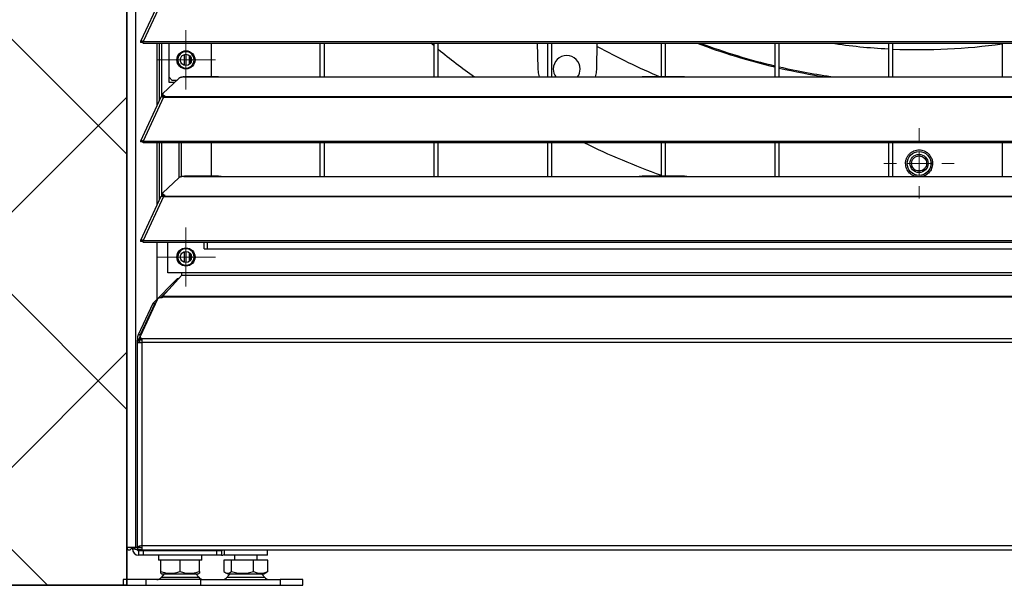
# Model space of a CAD drawing. Header units: millimetres. Extents: x 0 to 39025, y -31299 to 8400.
# Tile 73 of 209: x 6556 to 6990, y -9183 to -8934. Entities that reach past the tile are written whole.
import ezdxf

# ---------------------------------------------------------------- set-up
doc = ezdxf.new("R2010")
doc.units = ezdxf.units.MM
doc.layers.add('ODMIKI funkcionalni', color=253, linetype='Continuous')
doc.layers.add('ODMIKI varnostni', color=252, linetype='Continuous')

# ---------------------------------------------------------------- blocks, each defined once
blk = doc.blocks.new('SW_CENTERMARKSYMBOL_10')
at = {"color": 0, "linetype": 'Continuous', "lineweight": 18}
for p, q in [((0, 5), (0, 6.5)), ((0, 0), (0, 2.5)), ((-5, 0), (-6.5, 0)), ((0, 0), (-2.5, 0)), ((0, 0), (0, -2.5)), ((0, 0), (2.5, 0)), ((5, 0), (6.5, 0)), ((0, -5), (0, -6.5))]:
    blk.add_line(p, q, dxfattribs=at)
blk = doc.blocks.new('SW_CENTERMARKSYMBOL_11')
at = {"color": 0, "linetype": 'Continuous', "lineweight": 18}
for p, q in [((0, 2.5), (0, 4.9585)), ((0, 0), (0, 2.5)), ((-2.5, 0), (-4.9585, 0)), ((0, 0), (-2.5, 0)), ((0, 0), (0, -2.5)), ((0, 0), (2.5, 0)), ((2.5, 0), (4.9585, 0)), ((0, -2.5), (0, -4.9585))]:
    blk.add_line(p, q, dxfattribs=at)
blk = doc.blocks.new('SW_CENTERMARKSYMBOL_13')
at = {"color": 0, "linetype": 'Continuous', "lineweight": 18}
for p, q in [((0, 5), (0, 7.735)), ((0, 0), (0, 2.5)), ((-5, 0), (-7.735, 0)), ((0, 0), (-2.5, 0)), ((0, 0), (0, -2.5)), ((0, 0), (2.5, 0)), ((5, 0), (7.735, 0)), ((0, -5), (0, -7.735))]:
    blk.add_line(p, q, dxfattribs=at)
blk = doc.blocks.new('SW_CENTERMARKSYMBOL_15')
at = {"color": 0, "linetype": 'Continuous', "lineweight": 18}
for p, q in [((0, 2.5), (0, 4.9585)), ((0, 0), (0, 2.5)), ((-2.5, 0), (-4.9585, 0)), ((0, 0), (-2.5, 0)), ((0, 0), (0, -2.5)), ((0, 0), (2.5, 0)), ((2.5, 0), (4.9585, 0)), ((0, -2.5), (0, -4.9585))]:
    blk.add_line(p, q, dxfattribs=at)
blk = doc.blocks.new('SW_CENTERMARKSYMBOL_17')
at = {"color": 0, "linetype": 'Continuous', "lineweight": 18}
for p, q in [((0, 5), (0, 6.5)), ((0, 0), (0, 2.5)), ((-5, 0), (-6.5, 0)), ((0, 0), (-2.5, 0)), ((0, 0), (0, -2.5)), ((0, 0), (2.5, 0)), ((5, 0), (6.5, 0)), ((0, -5), (0, -6.5))]:
    blk.add_line(p, q, dxfattribs=at)
blk = doc.blocks.new('Adapt 2 S (spredaj)')
at = {"linetype": 'Continuous', "lineweight": 25}
for p, q in [((0, 16.6), (0, 885.35)), ((3.9, 16.6), (3.9, 886.03)), ((14.94, 258.45), (6.04, 239.16)), ((16.11, 258.46), (7.19, 239.14)), ((6.87, 238.77), (6.11, 238.77)), ((7.19, 239.14), (7.21, 239.13)), ((7.19, 238.49), (7.19, 239.14)), ((7.19, 238.49), (7.21, 238.48)), ((7.21, 239.13), (1142.79, 239.13)), ((7.21, 238.48), (7.21, 239.13)), ((7.21, 238.48), (1142.79, 238.48)), ((13.29, 211.11), (13.29, 238.48)), ((14.38, 213.49), (14.38, 238.48)), ((15.34, 214.89), (15.34, 238.48)), ((18.59, 221.1), (18.59, 238.48)), ((37, 238.48), (37, 223.68)), ((85, 223.6), (85, 238.48)), ((87, 223.6), (87, 238.48)), ((135, 237.4), (133.69, 238.48)), ((135, 238.48), (135, 223.6)), ((137, 223.6), (137, 238.48)), ((180.56, 238.48), (180.75, 227.52)), ((185, 238.48), (185, 223.6)), ((187, 223.6), (187, 238.48)), ((206.75, 227.52), (206.94, 238.48)), ((235, 238.48), (235, 223.68)), ((237, 223.68), (237, 238.48)), ((285, 238.48), (285, 223.6)), ((287, 223.6), (287, 238.48)), ((335, 238.48), (335, 223.6)), ((337, 223.6), (337, 238.48)), ((385, 238.48), (385, 223.6)), ((25.2, 233.44), (25.2, 228.76)), ((26, 228.64), (26, 233.56)), ((27.5, 229.18), (27.5, 233.02)), ((27.8, 232.73), (27.8, 229.47)), ((22.84, 222.98), (15.84, 216.33)), ((18.59, 223.48), (19.96, 222.1)), ((20.86, 221.1), (18.59, 221.1)), ((21.91, 222.1), (19.96, 222.1)), ((25, 223.6), (25.28, 223.65)), ((25, 223.6), (42, 223.6)), ((40.31, 223.68), (25.28, 223.68)), ((42, 223.6), (225, 223.6)), ((225, 223.6), (247, 223.6)), ((245.31, 223.68), (226.65, 223.68)), ((247, 223.6), (818, 223.6)), ((14.94, 214.7), (6.04, 195.41)), ((16.11, 214.71), (7.19, 195.39)), ((15.62, 214.89), (15.79, 215.06)), ((15.7, 216.05), (15.7, 215.29)), ((16.11, 214.72), (16.11, 214.71)), ((16.11, 214.71), (16.21, 214.71)), ((16.19, 214.71), (16.21, 214.74)), ((16.21, 214.93), (16.67, 215.36)), ((16.21, 214.71), (16.21, 214.93)), ((16.21, 214.93), (1133.33, 214.93)), ((16.21, 214.71), (1133.33, 214.71)), ((6.87, 195.02), (6.11, 195.02)), ((7.19, 195.39), (7.21, 195.38)), ((7.19, 194.74), (7.19, 195.39)), ((7.21, 195.38), (1142.79, 195.38)), ((7.21, 194.73), (7.21, 195.38)), ((7.19, 194.74), (7.21, 194.73)), ((7.21, 194.73), (1142.79, 194.73)), ((13.29, 167.36), (13.29, 194.73)), ((14.38, 169.74), (14.38, 194.73)), ((15.34, 171.14), (15.34, 194.73)), ((23.01, 179.35), (23.01, 194.73)), ((23.96, 179.7), (23.96, 194.73)), ((37, 194.73), (37, 179.93)), ((85, 179.85), (85, 194.73)), ((87, 179.85), (87, 194.73)), ((135, 194.73), (135, 179.85)), ((137, 179.85), (137, 194.73)), ((185, 194.73), (185, 179.85)), ((187, 179.85), (187, 194.73)), ((235, 194.73), (235, 179.93)), ((237, 179.93), (237, 194.73)), ((285, 194.73), (285, 179.85)), ((287, 179.85), (287, 194.73)), ((335, 194.73), (335, 179.85)), ((337, 179.85), (337, 194.73)), ((385, 194.73), (385, 179.85)), ((22.84, 179.23), (15.84, 172.58)), ((25, 179.85), (25.28, 179.9)), ((25, 179.85), (42, 179.85)), ((40.31, 179.93), (25.28, 179.93)), ((42, 179.85), (225, 179.85)), ((225, 179.85), (247, 179.85)), ((245.31, 179.93), (226.65, 179.93)), ((247, 179.85), (818, 179.85)), ((14.94, 170.95), (6.04, 151.66)), ((16.11, 170.96), (7.19, 151.64)), ((15.62, 171.14), (15.79, 171.31)), ((15.7, 172.3), (15.7, 171.54)), ((16.11, 170.97), (16.11, 170.96)), ((16.11, 170.96), (16.21, 170.96)), ((16.19, 170.96), (16.21, 170.99)), ((16.21, 171.18), (16.67, 171.61)), ((16.21, 170.96), (16.21, 171.18)), ((16.21, 171.18), (1133.33, 171.18)), ((16.21, 170.96), (1133.33, 170.96)), ((7.19, 151.64), (7.21, 151.63)), ((7.19, 150.99), (7.19, 151.64)), ((7.21, 151.63), (1142.79, 151.63)), ((7.21, 150.98), (7.21, 151.63)), ((6.87, 151.27), (6.11, 151.27)), ((7.19, 150.99), (7.21, 150.98)), ((7.21, 150.98), (1142.79, 150.98)), ((13.29, 125.96), (13.29, 150.98)), ((17.96, 137.41), (17.96, 150.98)), ((33.96, 147.95), (33.96, 150.98)), ((33.96, 147.95), (1116.04, 147.95)), ((35.5, 147.95), (35.5, 150.98)), ((25.2, 146.74), (25.2, 142.06)), ((26, 141.94), (26, 146.86)), ((27.5, 142.48), (27.5, 146.32)), ((27.8, 146.03), (27.8, 142.77)), ((22.06, 134.73), (11.34, 124.01)), ((24.11, 136.46), (15.62, 127.05)), ((24.11, 137.41), (17.96, 137.41)), ((22.55, 134.73), (22.06, 134.73)), ((1125.89, 137.41), (24.11, 137.41)), ((24.11, 136.46), (24.11, 137.41)), ((24.11, 136.46), (1125.89, 136.46)), ((18.27, 129.98), (14.74, 126.46)), ((13.25, 125.62), (5.95, 109.7)), ((15.57, 126.48), (15.07, 126.48)), ((15.57, 126.77), (15.57, 126.48)), ((1134.43, 126.77), (15.57, 126.77)), ((1134.38, 127.05), (15.62, 127.05)), ((11.34, 124.01), (4.9, 110.12)), ((12.29, 124.01), (5.85, 110.12)), ((11.34, 124.01), (12.29, 124.01)), ((12.69, 124.4), (12.29, 124.01)), ((4.62, 108.46), (5.57, 108.46)), ((4.62, 108.46), (4.62, 107.77)), ((5.85, 110.12), (4.9, 110.12)), ((5.57, 108.46), (5.57, 107.77)), ((5.88, 109.4), (5.88, 108.58)), ((1143.34, 108.48), (6.66, 108.48)), ((4.52, 107.55), (4.52, 16.65)), ((4.52, 107.55), (5.52, 107.55)), ((5.57, 107.77), (4.62, 107.77)), ((4.79, 106.85), (6.52, 106.85)), ((5.57, 107.77), (5.57, 107.12)), ((6.52, 106.85), (6.52, 17.55)), ((1143.48, 106.85), (6.52, 106.85)), ((6.52, 17.55), (6.52, 15.55)), ((6.52, 17.55), (1143.48, 17.55)), ((3.9, 16.6), (0, 16.6)), ((2.4, 16.6), (2.4, 16.05)), ((2.4, 16.05), (3.6, 16.05)), ((3.9, 16.6), (4.45, 16.6)), ((5.57, 16.65), (4.62, 16.65)), ((4.62, 16.55), (4.62, 15.55)), ((6.52, 16.55), (4.62, 16.55)), ((6.52, 15.55), (4.62, 15.55)), ((5.2, 16.55), (5.2, 16.6)), ((5.2, 15.55), (5.2, 15.25)), ((5.2, 13.25), (5.2, 15.25)), ((5.2, 15.25), (7.2, 15.25)), ((7.2, 13.25), (5.2, 13.25)), ((5.57, 16.94), (5.57, 16.65)), ((5.57, 16.65), (6.52, 16.65)), ((5.74, 16.6), (6.52, 16.6)), ((6.52, 15.55), (1143.48, 15.55)), ((7.2, 15.25), (7.2, 13.25)), ((7.2, 15.25), (39.6, 15.25)), ((39.6, 13.25), (7.2, 13.25)), ((13.9, 13.25), (13.9, 11)), ((16.9, 15.25), (16.9, 15.55)), ((17.31, 15.55), (17.31, 15.25)), ((22.99, 15.25), (22.99, 15.55)), ((23.81, 15.55), (23.81, 15.25)), ((29.49, 15.25), (29.49, 15.55)), ((29.9, 15.55), (29.9, 15.25)), ((32.9, 11), (32.9, 13.25)), ((39.6, 13.25), (39.6, 15.25)), ((39.6, 15.25), (41.6, 15.25)), ((41.6, 13.25), (39.6, 13.25)), ((41.6, 15.25), (41.6, 15.55)), ((41.6, 15.25), (41.6, 13.25)), ((42.83, 15.55), (42.83, 13.3)), ((61.83, 13.3), (42.83, 13.3)), ((47.33, 13.3), (47.33, 11)), ((57.33, 11), (57.33, 13.3)), ((61.83, 13.3), (61.83, 15.55)), ((14.9, 11), (13.9, 11)), ((14.9, 6.05), (14.9, 11)), ((15.48, 11), (14.9, 11)), ((22.82, 11), (15.48, 11)), ((23.4, 11), (22.82, 11)), ((23.4, 6.05), (23.4, 11)), ((23.98, 11), (23.4, 11)), ((31.32, 11), (23.98, 11)), ((31.9, 11), (31.32, 11)), ((32.9, 11), (31.9, 11)), ((31.9, 6.05), (31.9, 11)), ((42.66, 11), (42.66, 6.05)), ((46.02, 11), (42.66, 11)), ((46.02, 6.05), (46.02, 11)), ((55.68, 11), (46.02, 11)), ((55.68, 6.05), (55.68, 11)), ((61.99, 11), (55.68, 11)), ((61.99, 6.05), (61.99, 11)), ((14.9, 5.29), (15.4, 5)), ((16.43, 5), (15.21, 3.57)), ((15.4, 5), (23.4, 5)), ((23.4, 5), (31.4, 5)), ((31.59, 3.57), (30.37, 5)), ((31.4, 5), (31.9, 5.29)), ((43.26, 5.61), (44.33, 5)), ((44.33, 5), (60.33, 5)), ((60.33, 5), (61.39, 5.61)), ((61.99, 6.05), (61.37, 5.64)), ((-1.6, 2.5), (-1.6, 0)), ((8.4, 2.5), (-1.6, 2.5)), ((-1.6, 0), (8.4, 0)), ((8.4, 2.5), (8.4, 0)), ((32.46, 2.5), (8.4, 2.5)), ((8.4, 0), (32.46, 0)), ((15.21, 3.57), (31.59, 3.57)), ((32.46, 0), (32.46, 2.5)), ((32.46, 2.5), (67.43, 2.5)), ((32.46, 0), (67.43, 0)), ((44.13, 3.57), (58.6, 3.57)), ((58.6, 3.57), (60.52, 3.57)), ((67.43, 2.5), (67.43, 0)), ((77.33, 2.5), (67.43, 2.5)), ((67.43, 0), (77.33, 0)), ((77.33, 0), (77.33, 2.5))]:
    blk.add_line(p, q, dxfattribs=at)
at = {"linetype": 'Continuous', "lineweight": 25, "flags": 128}
for points in [[(180.75, 227.52), (180.93, 225.38), (181.35, 223.6)], [(206.15, 223.6), (206.57, 225.38), (206.75, 227.52)], [(15.84, 216.33), (15.74, 216.2), (15.7, 216.07), (15.72, 215.94), (15.79, 215.81), (15.93, 215.69), (16.13, 215.57), (16.37, 215.46), (16.67, 215.36)], [(15.84, 172.58), (15.74, 172.45), (15.7, 172.32), (15.72, 172.19), (15.79, 172.06), (15.93, 171.94), (16.13, 171.82), (16.37, 171.71), (16.67, 171.61)], [(6.66, 108.48), (6.44, 108.59), (6.25, 108.72), (6.1, 108.87), (5.99, 109.03), (5.91, 109.19), (5.88, 109.36), (5.89, 109.53), (5.95, 109.7)]]:
    blk.add_lwpolyline(points, dxfattribs=at)
at = {"linetype": 'Continuous', "lineweight": 25}
for centre, radius in [((25.96, 231.1), 4), ((25.96, 231.1), 2.46), ((348.5, 185.55), 5.25), ((348.5, 185.55), 5.24), ((348.5, 185.55), 4), ((348.5, 185.55), 3.32), ((25.96, 144.4), 4), ((25.96, 144.4), 2.46)]:
    blk.add_circle(centre, radius, dxfattribs=at)
for centre, radius, start, end in [((348.5, 495.55), 275, 249.1937, 256.6494), ((348.5, 495.55), 274.5, 249.4701, 256.6246), ((348.5, 495.55), 259.95, 261.4637, 267.0231), ((25.96, 231.1), 3.6, 330, 150), ((348.5, 495.55), 335, 230.8507, 234.2713), ((348.5, 495.55), 294.78, 241.2944, 247.2637), ((348.5, 495.55), 259.95, 267.4644, 278.0718), ((25.96, 231.1), 3.6, 150, 330), ((193.5, 227.08), 5.9, 360, 180), ((193.5, 227.08), 5.9, 180, 216.2042), ((193.5, 227.08), 5.9, 323.7958, 360), ((348.5, 495.55), 274.5, 257.0533, 262.1842), ((348.5, 495.55), 275, 257.0773, 261.4587), ((16.41, 215.48), 0.743, 194.938, 255.8416), ((348.5, 495.55), 335, 243.8911, 250.1959), ((16.41, 171.73), 0.743, 194.938, 255.8416), ((25.96, 144.4), 3.6, 30, 210), ((25.96, 144.4), 3.6, 210, 30), ((14.92, 124.43), 2.06, 85.8564, 144.6189), ((8.91, 108.6), 4.3, 159.2804, 181.9271), ((9.87, 108.6), 4.3, 159.2804, 181.9271), ((7, 108.75), 1.13, 188.1572, 252.4582), ((1.05, 16.6), 1.05, 180, 0), ((1.05, 16.6), 0.05, 180, 0), ((5.2, 16.05), 2.8, 180, 270), ((5.2, 18.35), 2.8, 218.6822, 258.0586), ((5.2, 16.05), 0.8, 211.2667, 270), ((41.6, 16.05), 0.8, 270, 321.3178), ((41.6, 16.05), 2.8, 270, 295.9545), ((13.16, 5), 2.5, 270, 325.0151), ((33.64, 5), 2.5, 214.9849, 270), ((42.08, 5), 2.5, 270, 325.0151), ((62.57, 5), 2.5, 214.9849, 270)]:
    blk.add_arc(centre, radius, start, end, dxfattribs=at)
for centre, major_axis, ratio, start_param, end_param in [((23.96, 134.63), (2, 0), 0.16246, 2.26239, 2.827433), ((6.52, 107.55), (2, 0), 0.350104, 2.827433, 3.141593), ((6.52, 107.55), (2, 0), 0.700208, 3.141593, 3.665191), ((6.52, 107.55), (1, 0), 0.700208, 2.827433, 3.141593), ((6.52, 107.55), (0, 1.4), 0.714074, 1.570796, 2.094395)]:
    blk.add_ellipse(centre, major_axis=major_axis, ratio=ratio, start_param=start_param, end_param=end_param, dxfattribs=at)
for points, knots in [([(7.19, 239.14), (7, 239.25), (6.81, 239.32), (6.47, 239.38), (6.33, 239.37), (6.11, 239.27), (6.04, 239.19), (6, 239), (6.03, 238.88), (6.11, 238.77)], [0, 0, 0, 0, 0.25, 0.25, 0.5, 0.5, 0.75, 0.75, 1, 1, 1, 1]), ([(7.19, 238.49), (7.11, 238.58), (7.04, 238.66), (6.91, 238.76), (6.85, 238.8), (6.78, 238.83), (6.76, 238.83), (6.78, 238.81), (6.81, 238.79), (6.87, 238.77)], [0, 0, 0, 0, 0.25, 0.25, 0.5, 0.5, 0.75, 0.75, 1, 1, 1, 1]), ([(25, 223.6), (24.95, 223.6), (24.85, 223.59), (24.7, 223.57), (24.56, 223.56), (24.42, 223.54), (24.21, 223.51), (23.95, 223.46), (23.65, 223.38), (23.39, 223.3), (23.18, 223.21), (23.03, 223.13), (22.92, 223.06), (22.87, 223.01), (22.84, 222.98)], [0, 0, 0, 0, 0.0501196, 0.100056, 0.1499408, 0.199906, 0.2500831, 0.3749632, 0.5000234, 0.6249035, 0.7499637, 0.8333712, 0.9165126, 1, 1, 1, 1]), ([(40.31, 223.66), (40.48, 223.66), (41, 223.66), (41.6, 223.62), (42, 223.6)], [0, 0, 0, 0, 0.333156, 1, 1, 1, 1]), ([(225, 223.6), (225.39, 223.62), (225.98, 223.66), (226.48, 223.66), (226.65, 223.66)], [0, 0, 0, 0, 0.650514, 1, 1, 1, 1]), ([(245.31, 223.66), (245.48, 223.66), (246, 223.66), (246.6, 223.62), (247, 223.6)], [0, 0, 0, 0, 0.333156, 1, 1, 1, 1]), ([(14.96, 214.69), (15.01, 214.76), (15.1, 214.92), (15.54, 214.97), (15.92, 214.8), (16.11, 214.72)], [0, 0, 0, 0, 0.280914, 0.640457, 1, 1, 1, 1]), ([(7.19, 195.39), (7, 195.5), (6.81, 195.57), (6.47, 195.63), (6.33, 195.62), (6.11, 195.52), (6.04, 195.44), (6, 195.25), (6.03, 195.13), (6.11, 195.02)], [0, 0, 0, 0, 0.25, 0.25, 0.5, 0.5, 0.75, 0.75, 1, 1, 1, 1]), ([(7.19, 194.74), (7.11, 194.83), (7.04, 194.91), (6.91, 195.01), (6.85, 195.05), (6.78, 195.08), (6.76, 195.08), (6.78, 195.06), (6.81, 195.04), (6.87, 195.02)], [0, 0, 0, 0, 0.25, 0.25, 0.5, 0.5, 0.75, 0.75, 1, 1, 1, 1]), ([(342.55, 185.55), (342.55, 185.63), (342.55, 185.79), (342.57, 186.02), (342.59, 186.26), (342.62, 186.49), (342.69, 186.84), (342.8, 187.3), (343, 187.85), (343.26, 188.38), (343.66, 189.05), (344.28, 189.8), (345.19, 190.54), (346.22, 191.09), (347.34, 191.42), (348.5, 191.54), (349.66, 191.42), (350.78, 191.09), (351.81, 190.54), (352.72, 189.8), (353.34, 189.05), (353.74, 188.38), (354, 187.85), (354.2, 187.3), (354.33, 186.79), (354.4, 186.34), (354.44, 185.95), (354.45, 185.68), (354.45, 185.55)], [0, 0, 0, 0, 0.012745, 0.025419, 0.038041, 0.050631, 0.063208, 0.094779, 0.126344, 0.157742, 0.189116, 0.251442, 0.313582, 0.375682, 0.437821, 0.500004, 0.562186, 0.624325, 0.686425, 0.748565, 0.810891, 0.842245, 0.873664, 0.905192, 0.936799, 0.957743, 0.97878, 1, 1, 1, 1]), ([(347.23, 179.85), (346.89, 179.9), (345.77, 180.06), (344.2, 181.27), (342.81, 183.21), (342.64, 184.77), (342.55, 185.55)], [0, 0, 0, 0, 0.129303, 0.420023, 0.710766, 1, 1, 1, 1]), ([(354.45, 185.55), (354.36, 184.77), (354.19, 183.21), (352.8, 181.27), (351.23, 180.06), (350.11, 179.9), (349.77, 179.85)], [0, 0, 0, 0, 0.289234, 0.579977, 0.870697, 1, 1, 1, 1]), ([(25, 179.85), (24.95, 179.85), (24.85, 179.84), (24.7, 179.82), (24.56, 179.81), (24.42, 179.79), (24.21, 179.76), (23.95, 179.71), (23.65, 179.63), (23.39, 179.55), (23.18, 179.46), (23.03, 179.38), (22.92, 179.31), (22.87, 179.26), (22.84, 179.23)], [0, 0, 0, 0, 0.0501196, 0.100056, 0.1499408, 0.199906, 0.2500831, 0.3749632, 0.5000234, 0.6249035, 0.7499637, 0.8333712, 0.9165126, 1, 1, 1, 1]), ([(40.31, 179.91), (40.48, 179.91), (41, 179.91), (41.6, 179.87), (42, 179.85)], [0, 0, 0, 0, 0.333156, 1, 1, 1, 1]), ([(225, 179.85), (225.39, 179.87), (225.98, 179.91), (226.48, 179.91), (226.65, 179.91)], [0, 0, 0, 0, 0.650514, 1, 1, 1, 1]), ([(245.31, 179.91), (245.48, 179.91), (246, 179.91), (246.6, 179.87), (247, 179.85)], [0, 0, 0, 0, 0.333156, 1, 1, 1, 1]), ([(14.96, 170.94), (15.01, 171.01), (15.1, 171.17), (15.54, 171.22), (15.92, 171.05), (16.11, 170.97)], [0, 0, 0, 0, 0.280914, 0.640457, 1, 1, 1, 1]), ([(7.19, 151.64), (7, 151.75), (6.81, 151.82), (6.47, 151.88), (6.33, 151.87), (6.11, 151.77), (6.04, 151.69), (6, 151.5), (6.03, 151.38), (6.11, 151.27)], [0, 0, 0, 0, 0.25, 0.25, 0.5, 0.5, 0.75, 0.75, 1, 1, 1, 1]), ([(7.19, 150.99), (7.11, 151.08), (7.04, 151.16), (6.91, 151.26), (6.85, 151.3), (6.78, 151.33), (6.76, 151.33), (6.78, 151.31), (6.81, 151.29), (6.87, 151.27)], [0, 0, 0, 0, 0.25, 0.25, 0.5, 0.5, 0.75, 0.75, 1, 1, 1, 1]), ([(6.66, 108.48), (6.65, 108.39), (6.64, 108.28), (6.61, 108.04), (6.6, 107.91), (6.58, 107.63), (6.57, 107.48), (6.55, 107.17), (6.53, 107.01), (6.52, 106.85)], [0, 0, 0, 0, 0.25, 0.25, 0.5, 0.5, 0.75, 0.75, 1, 1, 1, 1]), ([(4.62, 16.65), (4.52, 16.73), (4.5, 16.8), (4.6, 16.95), (4.72, 17.03), (5.09, 17.18), (5.33, 17.25), (5.89, 17.4), (6.21, 17.47), (6.52, 17.55)], [0, 0, 0, 0, 0.25, 0.25, 0.5, 0.5, 0.75, 0.75, 1, 1, 1, 1]), ([(6.52, 17.55), (6.37, 17.47), (6.21, 17.4), (5.93, 17.25), (5.81, 17.18), (5.62, 17.03), (5.56, 16.95), (5.51, 16.8), (5.52, 16.73), (5.57, 16.65)], [0, 0, 0, 0, 0.25, 0.25, 0.5, 0.5, 0.75, 0.75, 1, 1, 1, 1]), ([(14.9, 6.05), (15.59, 5.82), (16.29, 5.63), (17.71, 5.36), (18.42, 5.29), (19.5, 5.29), (19.87, 5.31), (20.58, 5.38), (20.94, 5.43), (22, 5.63), (22.71, 5.82), (23.4, 6.05)], [0, 0, 0, 0, 0.25, 0.25, 0.5, 0.5, 0.625, 0.625, 0.75, 0.75, 1, 1, 1, 1]), ([(14.9, 5.32), (14.9, 5.31), (14.9, 5.24), (14.9, 5.48), (14.9, 5.86), (14.9, 6.05)], [0, 0, 0, 0, 0.069432, 0.530453, 1, 1, 1, 1]), ([(23.4, 6.05), (24.09, 5.82), (24.79, 5.63), (26.21, 5.36), (26.92, 5.29), (28, 5.29), (28.37, 5.31), (29.08, 5.38), (29.44, 5.43), (30.5, 5.63), (31.21, 5.82), (31.9, 6.05)], [0, 0, 0, 0, 0.25, 0.25, 0.5, 0.5, 0.625, 0.625, 0.75, 0.75, 1, 1, 1, 1]), ([(31.9, 6.05), (31.9, 5.82), (31.9, 5.39), (31.9, 5.34), (31.9, 5.32)], [0, 0, 0, 0, 0.528943, 1, 1, 1, 1]), ([(42.66, 6.05), (42.93, 5.82), (43.21, 5.63), (43.77, 5.36), (44.05, 5.29), (44.48, 5.29), (44.62, 5.31), (44.9, 5.38), (45.05, 5.43), (45.47, 5.63), (45.74, 5.82), (46.02, 6.05)], [0, 0, 0, 0, 0.25, 0.25, 0.5, 0.5, 0.625, 0.625, 0.75, 0.75, 1, 1, 1, 1]), ([(45.36, 5), (45.34, 4.99), (44.9, 4.62), (44.5, 4.15), (44.2, 3.65), (44.19, 3.63)], [0, 0, 0, 0, 0.038942, 0.954451, 1, 1, 1, 1]), ([(46.02, 6.05), (46.81, 5.82), (47.6, 5.63), (49.21, 5.36), (50.02, 5.29), (51.25, 5.29), (51.66, 5.31), (52.48, 5.38), (52.89, 5.43), (54.1, 5.63), (54.89, 5.82), (55.68, 6.05)], [0, 0, 0, 0, 0.25, 0.25, 0.5, 0.5, 0.625, 0.625, 0.75, 0.75, 1, 1, 1, 1]), ([(55.68, 6.05), (56.2, 5.82), (56.72, 5.63), (57.76, 5.36), (58.29, 5.29), (59.1, 5.29), (59.37, 5.31), (59.9, 5.38), (60.17, 5.43), (60.96, 5.63), (61.48, 5.82), (61.99, 6.05)], [0, 0, 0, 0, 0.25, 0.25, 0.5, 0.5, 0.625, 0.625, 0.75, 0.75, 1, 1, 1, 1]), ([(60.46, 3.61), (60.39, 3.72), (60.07, 4.23), (59.63, 4.66), (59.29, 5)], [0, 0, 0, 0, 0.2096337, 1, 1, 1, 1])]:
    blk.add_open_spline(points, degree=3, knots=knots, dxfattribs=at)
blk.add_open_spline([(15.62, 127.05), (15.6, 126.98), (15.59, 126.89), (15.57, 126.77)], degree=3, dxfattribs=at)
at = {"linetype": 'Continuous', "lineweight": 0, "xscale": 2, "yscale": 2, "zscale": 2}
for name, p in [('SW_CENTERMARKSYMBOL_10', (25.96, 231.1)), ('SW_CENTERMARKSYMBOL_11', (25.96, 231.1)), ('SW_CENTERMARKSYMBOL_13', (348.5, 185.55)), ('SW_CENTERMARKSYMBOL_17', (25.96, 144.4)), ('SW_CENTERMARKSYMBOL_15', (25.96, 144.4))]:
    blk.add_blockref(name, p, dxfattribs=at)

msp = doc.modelspace()

# ---------------------------------------------------------------- hatches: boundary and pattern name
at = {"layer": 'ODMIKI funkcionalni'}
h = msp.add_hatch(dxfattribs=at)
h.set_pattern_fill('ANSI31', color=256, scale=25)
h.set_pattern_definition([(45, (0, -18265.62), (-56.1266, 56.1266), [])])
h.paths.add_polyline_path([(7753.64, -9182.65), (7753.64, -8284.36), (6603.64, -8284.36), (6603.64, -9182.65), (6003.64, -9182.65), (6003.64, -7784.36), (8053.64, -7784.36), (8053.64, -9182.65)])
at = {"layer": 'ODMIKI varnostni'}
h = msp.add_hatch(dxfattribs=at)
h.set_pattern_fill('ANSI31', color=256, scale=25, angle=90)
h.set_pattern_definition([(135, (2474.9, -17436.79), (-56.1266, -56.1266), [])])
h.paths.add_polyline_path([(6603.64, -9182.65), (6603.64, -8284.35), (5603.64, -9182.65)])

# ---------------------------------------------------------------- linework, layer by layer
at = {"layer": 'ODMIKI funkcionalni'}
msp.add_lwpolyline([(7753.64, -9182.65), (7753.64, -8284.36), (6603.64, -8284.36), (6603.64, -9182.65), (6003.64, -9182.65), (6003.64, -7784.36), (8053.64, -7784.36), (8053.64, -9182.65)], close=True, dxfattribs=at)
at = {"layer": 'ODMIKI varnostni'}
msp.add_lwpolyline([(6603.64, -9182.65), (6603.64, -8284.35), (5603.64, -9182.65)], close=True, dxfattribs=at)

# ---------------------------------------------------------------- block references
at = {"color": 1}
msp.add_blockref('Adapt 2 S (spredaj)', (6603.64, -9182.65), dxfattribs=at)

doc.saveas('drawing.dxf')
